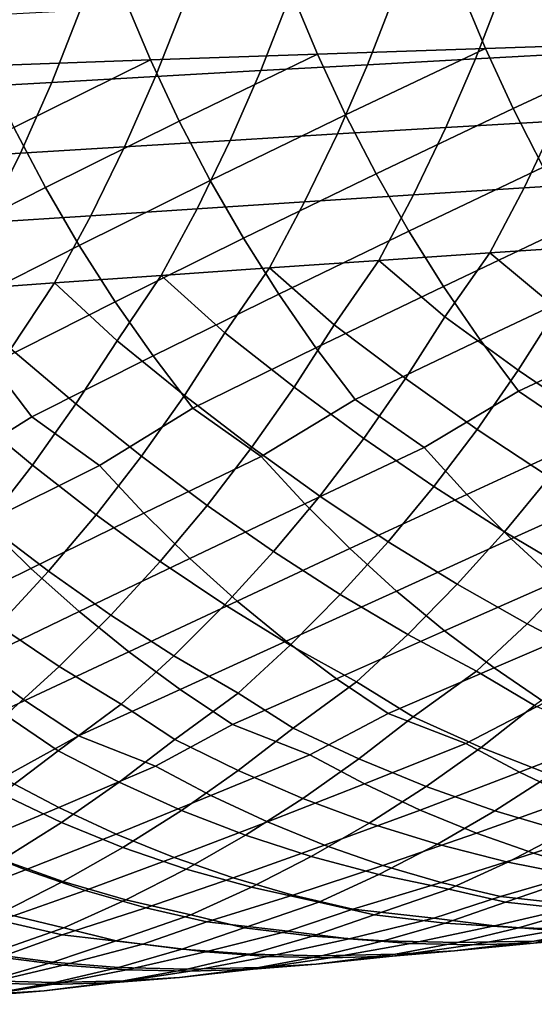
# Model space of a CAD drawing. Header units: metres. Extents: x -166 to 33, y -71 to 34.
# Tile 31 of 256: x -128.23 to -123.55, y -15.29 to -6.35. Entities that reach past the tile are written whole.
import ezdxf

# ---------------------------------------------------------------- set-up
doc = ezdxf.new("R2010")
doc.units = ezdxf.units.M
doc.layers.add('solid_12208131', color=7, linetype='CONTINUOUS')

msp = doc.modelspace()

# ---------------------------------------------------------------- linework, layer by layer
at = {"layer": 'solid_12208131'}
for points in [[(-123.99646, -6.611761, 238.116928), (-124.228325, -6.051436, 238.25293), (-125.757965, -6.09916, 237.236588), (-125.522095, -6.663862, 237.102188)], [(-123.841942, -6.070802, 207.190765), (-124.08683, -6.706629, 207.286407), (-125.068314, -6.760266, 206.078812), (-124.819817, -6.119354, 205.984726)], [(-122.460663, -6.560402, 239.113937), (-122.688591, -6.00439, 239.251495), (-124.228325, -6.051436, 238.25293), (-123.99646, -6.611761, 238.116928)], [(-122.850807, -6.022327, 208.37973), (-123.092079, -6.653072, 208.47699), (-124.08683, -6.706629, 207.286407), (-123.841942, -6.070802, 207.190765)], [(-127.037453, -6.716686, 236.069962), (-127.277367, -6.147546, 236.202789), (-128.786224, -6.196576, 235.151962), (-128.542221, -6.770216, 235.020721)], [(-125.522095, -6.663862, 237.102188), (-125.757965, -6.09916, 237.236588), (-127.277367, -6.147546, 236.202789), (-127.037453, -6.716686, 236.069962)], [(-125.784538, -6.167902, 204.762039), (-126.036636, -6.813891, 204.854645), (-126.991882, -6.867412, 203.61438), (-126.736198, -6.216361, 203.523163)], [(-124.819817, -6.119354, 205.984726), (-125.068314, -6.760266, 206.078812), (-126.036636, -6.813891, 204.854645), (-125.784538, -6.167902, 204.762039)], [(-126.736198, -6.216361, 203.523163), (-126.991882, -6.867412, 203.61438), (-127.934151, -6.920736, 202.358444), (-127.674881, -6.264647, 202.268539)], [(-127.674881, -6.264647, 202.268539), (-127.934151, -6.920736, 202.358444), (-128.863541, -6.973772, 201.087311), (-128.600677, -6.312678, 200.998642)], [(-125.266014, -7.214725, 236.955872), (-123.99646, -6.611761, 238.116928), (-125.522095, -6.663862, 237.102188)], [(-124.988792, -7.750608, 236.799057), (-123.74472, -7.158366, 237.968887), (-123.99646, -6.611761, 238.116928), (-125.266014, -7.214725, 236.955872)], [(-123.74472, -7.158366, 237.968887), (-122.460663, -6.560402, 239.113937), (-123.99646, -6.611761, 238.116928)], [(-123.472168, -7.690122, 237.810196), (-122.213196, -7.102812, 238.964188), (-122.460663, -6.560402, 239.113937), (-123.74472, -7.158366, 237.968887)], [(-126.776978, -7.271868, 235.925385), (-125.522095, -6.663862, 237.102188), (-127.037453, -6.716686, 236.069962)], [(-126.495033, -7.811938, 235.770447), (-125.266014, -7.214725, 236.955872), (-125.522095, -6.663862, 237.102188), (-126.776978, -7.271868, 235.925385)], [(-123.092079, -6.653072, 208.47699), (-123.357063, -7.271761, 208.584442), (-124.355789, -7.330305, 207.39209), (-124.08683, -6.706629, 207.286407)], [(-128.277313, -7.329774, 234.877853), (-127.037453, -6.716686, 236.069962), (-128.542221, -6.770216, 235.020721)], [(-127.990585, -7.874089, 234.724808), (-126.776978, -7.271868, 235.925385), (-127.037453, -6.716686, 236.069962), (-128.277313, -7.329774, 234.877853)], [(-125.068314, -6.760266, 206.078812), (-125.341248, -7.388929, 206.1828), (-126.31353, -7.447532, 204.957047), (-126.036636, -6.813891, 204.854645)], [(-124.08683, -6.706629, 207.286407), (-124.355789, -7.330305, 207.39209), (-125.341248, -7.388929, 206.1828), (-125.068314, -6.760266, 206.078812)], [(-126.991882, -6.867412, 203.61438), (-127.272736, -7.506013, 203.715271), (-128.218948, -7.564272, 202.457932), (-127.934151, -6.920736, 202.358444)], [(-126.036636, -6.813891, 204.854645), (-126.31353, -7.447532, 204.957047), (-127.272736, -7.506013, 203.715271), (-126.991882, -6.867412, 203.61438)], [(-127.934151, -6.920736, 202.358444), (-128.218948, -7.564272, 202.457932), (-129.152298, -7.622207, 201.185455), (-128.863541, -6.973772, 201.087311)], [(-126.193367, -8.335851, 235.604782), (-124.988792, -7.750608, 236.799057), (-125.266014, -7.214725, 236.955872), (-126.495033, -7.811938, 235.770447)], [(-124.692169, -8.270473, 236.631348), (-123.472168, -7.690122, 237.810196), (-123.74472, -7.158366, 237.968887), (-124.988792, -7.750608, 236.799057)], [(-122.344688, -7.213398, 209.759689), (-122.628601, -7.814082, 209.878967), (-123.645279, -7.87732, 208.701767), (-123.357063, -7.271761, 208.584442)], [(-129.163239, -8.469216, 233.500931), (-127.990585, -7.874089, 234.724808), (-128.277313, -7.329774, 234.877853), (-129.475143, -7.93704, 233.662567)], [(-127.68383, -8.402106, 234.561157), (-126.495033, -7.811938, 235.770447), (-126.776978, -7.271868, 235.925385), (-127.990585, -7.874089, 234.724808)], [(-124.355789, -7.330305, 207.39209), (-124.648338, -7.940746, 207.507523), (-125.638123, -8.00425, 206.296448), (-125.341248, -7.388929, 206.1828)], [(-123.357063, -7.271761, 208.584442), (-123.645279, -7.87732, 208.701767), (-124.648338, -7.940746, 207.507523), (-124.355789, -7.330305, 207.39209)], [(-125.341248, -7.388929, 206.1828), (-125.638123, -8.00425, 206.296448), (-126.614723, -8.067722, 205.068985), (-126.31353, -7.447532, 204.957047)], [(-127.272736, -7.506013, 203.715271), (-127.578232, -8.131053, 203.825592), (-128.528748, -8.194135, 202.566727), (-128.218948, -7.564272, 202.457932)], [(-126.31353, -7.447532, 204.957047), (-126.614723, -8.067722, 205.068985), (-127.578232, -8.131053, 203.825592), (-127.272736, -7.506013, 203.715271)], [(-128.218948, -7.564272, 202.457932), (-128.528748, -8.194135, 202.566727), (-129.466385, -8.256856, 201.292831), (-129.152298, -7.622207, 201.185455)], [(-125.873138, -8.842553, 235.42836), (-124.692169, -8.270473, 236.631348), (-124.988792, -7.750608, 236.799057), (-126.193367, -8.335851, 235.604782)], [(-124.377296, -8.773275, 236.452774), (-123.180527, -8.205997, 237.640472), (-123.472168, -7.690122, 237.810196), (-124.692169, -8.270473, 236.631348)], [(-127.3582, -8.912764, 234.386887), (-126.193367, -8.335851, 235.604782), (-126.495033, -7.811938, 235.770447), (-127.68383, -8.402106, 234.561157)], [(-122.628601, -7.814082, 209.878967), (-122.934914, -8.400663, 210.007965), (-123.956238, -8.468665, 208.82869), (-123.645279, -7.87732, 208.701767)], [(-128.832153, -8.983882, 233.328796), (-127.68383, -8.402106, 234.561157), (-127.990585, -7.874089, 234.724808), (-129.163239, -8.469216, 233.500931)], [(-124.648338, -7.940746, 207.507523), (-124.963982, -8.53686, 207.632431), (-125.958427, -8.605126, 206.419434), (-125.638123, -8.00425, 206.296448)], [(-123.645279, -7.87732, 208.701767), (-123.956238, -8.468665, 208.82869), (-124.963982, -8.53686, 207.632431), (-124.648338, -7.940746, 207.507523)], [(-125.638123, -8.00425, 206.296448), (-125.958427, -8.605126, 206.419434), (-126.93969, -8.67335, 205.19017), (-126.614723, -8.067722, 205.068985)], [(-127.578232, -8.131053, 203.825592), (-127.907852, -8.741412, 203.945068), (-128.863022, -8.809195, 202.684601), (-128.528748, -8.194135, 202.566727)], [(-126.614723, -8.067722, 205.068985), (-126.93969, -8.67335, 205.19017), (-127.907852, -8.741412, 203.945068), (-127.578232, -8.131053, 203.825592)], [(-124.044838, -9.257959, 236.263641), (-122.870934, -8.704955, 237.459732), (-123.180527, -8.205997, 237.640472), (-124.377296, -8.773275, 236.452774)], [(-125.535042, -9.330981, 235.241516), (-124.377296, -8.773275, 236.452774), (-124.692169, -8.270473, 236.631348), (-125.873138, -8.842553, 235.42836)], [(-128.482605, -9.479956, 233.146515), (-127.3582, -8.912764, 234.386887), (-127.68383, -8.402106, 234.561157), (-128.832153, -8.983882, 233.328796)], [(-127.014404, -9.404989, 234.202332), (-125.873138, -8.842553, 235.42836), (-126.193367, -8.335851, 235.604782), (-127.3582, -8.912764, 234.386887)], [(-123.956238, -8.468665, 208.82869), (-122.934914, -8.400663, 210.007965), (-123.346161, -8.977885, 210.052048)], [(-124.963982, -8.53686, 207.632431), (-123.956238, -8.468665, 208.82869), (-124.364677, -9.050074, 208.877045)], [(-123.956238, -8.468665, 208.82869), (-123.346161, -8.977885, 210.052048), (-123.698357, -9.533511, 210.197052), (-124.364677, -9.050074, 208.877045)], [(-125.958427, -8.605126, 206.419434), (-124.963982, -8.53686, 207.632431), (-125.369843, -9.122443, 207.685349)], [(-124.963982, -8.53686, 207.632431), (-124.364677, -9.050074, 208.877045), (-124.722145, -9.610186, 209.019714), (-125.369843, -9.122443, 207.685349)], [(-126.93969, -8.67335, 205.19017), (-125.958427, -8.605126, 206.419434), (-126.361893, -9.194871, 206.47728)], [(-125.958427, -8.605126, 206.419434), (-125.369843, -9.122443, 207.685349), (-125.732613, -9.687039, 207.825745), (-126.361893, -9.194871, 206.47728)], [(-128.863022, -8.809195, 202.684601), (-127.907852, -8.741412, 203.945068), (-128.307022, -9.339406, 204.013794)], [(-127.907852, -8.741412, 203.945068), (-127.340919, -9.267233, 205.253265), (-127.714249, -9.840762, 205.389511), (-128.307022, -9.339406, 204.013794)], [(-127.907852, -8.741412, 203.945068), (-126.93969, -8.67335, 205.19017), (-127.340919, -9.267233, 205.253265)], [(-126.93969, -8.67335, 205.19017), (-126.361893, -9.194871, 206.47728), (-126.72995, -9.763942, 206.61554), (-127.340919, -9.267233, 205.253265)], [(-123.69545, -9.72348, 236.064331), (-122.544044, -9.18595, 237.268341), (-122.870934, -8.704955, 237.459732), (-124.044838, -9.257959, 236.263641)], [(-126.653114, -9.877719, 234.007828), (-125.535042, -9.330981, 235.241516), (-125.873138, -8.842553, 235.42836), (-127.014404, -9.404989, 234.202332)], [(-125.179733, -9.80008, 235.044601), (-124.044838, -9.257959, 236.263641), (-124.377296, -8.773275, 236.452774), (-125.535042, -9.330981, 235.241516)], [(-128.11528, -9.956366, 232.954391), (-127.014404, -9.404989, 234.202332), (-127.3582, -8.912764, 234.386887), (-128.482605, -9.479956, 233.146515)], [(-123.346161, -8.977885, 210.052048), (-122.660645, -9.457149, 211.357788), (-123.028328, -9.991045, 211.514145), (-123.698357, -9.533511, 210.197052)], [(-124.364677, -9.050074, 208.877045), (-123.698357, -9.533511, 210.197052), (-124.071579, -10.071752, 210.350906), (-124.722145, -9.610186, 209.019714)], [(-126.361893, -9.194871, 206.47728), (-125.732613, -9.687039, 207.825745), (-126.11705, -10.233971, 207.974792), (-126.72995, -9.763942, 206.61554)], [(-125.369843, -9.122443, 207.685349), (-124.722145, -9.610186, 209.019714), (-125.100975, -10.152774, 209.171097), (-125.732613, -9.687039, 207.825745)], [(-123.064659, -10.154625, 236.035004), (-122.2005, -9.647943, 237.066635), (-122.544044, -9.18595, 237.268341), (-123.69545, -9.72348, 236.064331)], [(-127.340919, -9.267233, 205.253265), (-126.72995, -9.763942, 206.61554), (-127.119987, -10.315206, 206.762329), (-127.714249, -9.840762, 205.389511)], [(-124.554077, -10.234946, 235.014389), (-123.69545, -9.72348, 236.064331), (-124.044838, -9.257959, 236.263641), (-125.179733, -9.80008, 235.044601)], [(-128.307022, -9.339406, 204.013794), (-127.714249, -9.840762, 205.389511), (-128.109879, -10.396338, 205.534195), (-128.685623, -9.917368, 204.148102)], [(-126.03244, -10.316373, 233.976425), (-125.179733, -9.80008, 235.044601), (-125.535042, -9.330981, 235.241516), (-126.653114, -9.877719, 234.007828)], [(-127.499435, -10.398876, 232.921509), (-126.653114, -9.877719, 234.007828), (-127.014404, -9.404989, 234.202332), (-128.11528, -9.956366, 232.954391)], [(-128.954773, -10.482426, 231.850067), (-128.11528, -9.956366, 232.954391), (-128.482605, -9.479956, 233.146515), (-129.565948, -10.035995, 231.88472)], [(-123.698357, -9.533511, 210.197052), (-123.028328, -9.991045, 211.514145), (-123.416344, -10.506586, 211.679047), (-124.071579, -10.071752, 210.350906)], [(-124.722145, -9.610186, 209.019714), (-124.071579, -10.071752, 210.350906), (-124.465454, -10.591493, 210.513184), (-125.100975, -10.152774, 209.171097)], [(-125.732613, -9.687039, 207.825745), (-125.100975, -10.152774, 209.171097), (-125.500763, -10.676715, 209.330826), (-126.11705, -10.233971, 207.974792)], [(-124.16584, -10.6617, 234.799133), (-123.064659, -10.154625, 236.035004), (-123.69545, -9.72348, 236.064331), (-124.554077, -10.234946, 235.014389)], [(-126.72995, -9.763942, 206.61554), (-126.11705, -10.233971, 207.974792), (-126.522774, -10.762106, 208.132065), (-127.119987, -10.315206, 206.762329)], [(-125.637665, -10.74641, 233.763855), (-124.554077, -10.234946, 235.014389), (-125.179733, -9.80008, 235.044601), (-126.03244, -10.316373, 233.976425)], [(-128.685623, -9.917368, 204.148102), (-128.109879, -10.396338, 205.534195), (-128.527405, -10.932811, 205.686966), (-129.086838, -10.47723, 204.290802)], [(-127.714249, -9.840762, 205.389511), (-127.119987, -10.315206, 206.762329), (-127.531616, -10.84752, 206.917297), (-128.109879, -10.396338, 205.534195)], [(-127.098068, -10.832245, 232.711624), (-126.03244, -10.316373, 233.976425), (-126.653114, -9.877719, 234.007828), (-127.499435, -10.398876, 232.921509)], [(-128.546738, -10.919171, 231.642838), (-127.499435, -10.398876, 232.921509), (-128.11528, -9.956366, 232.954391), (-128.954773, -10.482426, 231.850067)], [(-124.071579, -10.071752, 210.350906), (-123.416344, -10.506586, 211.679047), (-123.824318, -11.00266, 211.852112), (-124.465454, -10.591493, 210.513184)], [(-125.100975, -10.152774, 209.171097), (-124.465454, -10.591493, 210.513184), (-124.879601, -11.091612, 210.683533), (-125.500763, -10.676715, 209.330826)], [(-123.762848, -11.066461, 234.574966), (-122.682884, -10.578143, 235.817078), (-123.064659, -10.154625, 236.035004), (-124.16584, -10.6617, 234.799133)], [(-126.11705, -10.233971, 207.974792), (-125.500763, -10.676715, 209.330826), (-125.921135, -11.180877, 209.49852), (-126.522774, -10.762106, 208.132065)], [(-125.227898, -11.154267, 233.542496), (-124.16584, -10.6617, 234.799133), (-124.554077, -10.234946, 235.014389), (-125.637665, -10.74641, 233.763855)], [(-127.119987, -10.315206, 206.762329), (-126.522774, -10.762106, 208.132065), (-126.949364, -11.270302, 208.297226), (-127.531616, -10.84752, 206.917297)], [(-126.681458, -11.243241, 232.493057), (-125.637665, -10.74641, 233.763855), (-126.03244, -10.316373, 233.976425), (-127.098068, -10.832245, 232.711624)], [(-128.12323, -11.333351, 231.427048), (-127.098068, -10.832245, 232.711624), (-127.499435, -10.398876, 232.921509), (-128.546738, -10.919171, 231.642838)], [(-128.109879, -10.396338, 205.534195), (-127.531616, -10.84752, 206.917297), (-127.964417, -11.359734, 207.080063), (-128.527405, -10.932811, 205.686966)], [(-123.416344, -10.506586, 211.679047), (-122.754669, -10.914174, 213.004272), (-123.177223, -11.386021, 213.186386), (-123.824318, -11.00266, 211.852112)], [(-124.465454, -10.591493, 210.513184), (-123.824318, -11.00266, 211.852112), (-124.253258, -11.478389, 212.031311), (-124.879601, -11.091612, 210.683533)], [(-123.346016, -11.448562, 234.342422), (-122.286583, -10.979855, 235.590118), (-122.682884, -10.578143, 235.817078), (-123.762848, -11.066461, 234.574966)], [(-125.500763, -10.676715, 209.330826), (-124.879601, -11.091612, 210.683533), (-125.314995, -11.571224, 210.859863), (-125.921135, -11.180877, 209.49852)], [(-124.804077, -11.539269, 233.312851), (-123.762848, -11.066461, 234.574966), (-124.16584, -10.6617, 234.799133), (-125.227898, -11.154267, 233.542496)], [(-126.522774, -10.762106, 208.132065), (-125.921135, -11.180877, 209.49852), (-126.363037, -11.664368, 209.672089), (-126.949364, -11.270302, 208.297226)], [(-126.25058, -11.631187, 232.266312), (-125.227898, -11.154267, 233.542496), (-125.637665, -10.74641, 233.763855), (-126.681458, -11.243241, 232.493057)], [(-127.685226, -11.724285, 231.203186), (-126.681458, -11.243241, 232.493057), (-127.098068, -10.832245, 232.711624), (-128.12323, -11.333351, 231.427048)], [(-127.531616, -10.84752, 206.917297), (-126.949364, -11.270302, 208.297226), (-127.397766, -11.75766, 208.46814), (-127.964417, -11.359734, 207.080063)], [(-129.107758, -11.818527, 230.123871), (-128.12323, -11.333351, 231.427048), (-128.546738, -10.919171, 231.642838), (-129.552933, -11.424567, 230.344864)], [(-128.527405, -10.932811, 205.686966), (-127.964417, -11.359734, 207.080063), (-128.419312, -11.850939, 207.248474), (-128.9664, -11.449018, 205.847473)], [(-124.367165, -11.900756, 233.075424), (-123.346016, -11.448562, 234.342422), (-123.762848, -11.066461, 234.574966), (-124.804077, -11.539269, 233.312851)], [(-123.824318, -11.00266, 211.852112), (-123.177223, -11.386021, 213.186386), (-123.61824, -11.836766, 213.3759), (-124.253258, -11.478389, 212.031311)], [(-125.806396, -11.995418, 232.031891), (-124.804077, -11.539269, 233.312851), (-125.227898, -11.154267, 233.542496), (-126.25058, -11.631187, 232.266312)], [(-124.879601, -11.091612, 210.683533), (-124.253258, -11.478389, 212.031311), (-124.700951, -11.93285, 212.217804), (-125.314995, -11.571224, 210.859863)], [(-127.233711, -12.091298, 230.971771), (-126.25058, -11.631187, 232.266312), (-126.681458, -11.243241, 232.493057), (-127.685226, -11.724285, 231.203186)], [(-125.921135, -11.180877, 209.49852), (-125.314995, -11.571224, 210.859863), (-125.769432, -12.0294, 211.043427), (-126.363037, -11.664368, 209.672089)], [(-128.648849, -12.188363, 229.895416), (-127.685226, -11.724285, 231.203186), (-128.12323, -11.333351, 231.427048), (-129.107758, -11.818527, 230.123871)], [(-126.949364, -11.270302, 208.297226), (-126.363037, -11.664368, 209.672089), (-126.824257, -12.126249, 209.852783), (-127.397766, -11.75766, 208.46814)], [(-127.964417, -11.359734, 207.080063), (-127.397766, -11.75766, 208.46814), (-127.865768, -12.223232, 208.646133), (-128.419312, -11.850939, 207.248474)], [(-123.177223, -11.386021, 213.186386), (-122.520706, -11.741317, 214.517685), (-122.972397, -12.166623, 214.717484), (-123.61824, -11.836766, 213.3759)], [(-124.253258, -11.478389, 212.031311), (-123.61824, -11.836766, 213.3759), (-124.076797, -12.265613, 213.57254), (-124.700951, -11.93285, 212.217804)], [(-123.917984, -12.238064, 232.830811), (-122.91629, -11.807345, 234.102005), (-123.346016, -11.448562, 234.342422), (-124.367165, -11.900756, 233.075424)], [(-125.34977, -12.335264, 231.790375), (-124.367165, -11.900756, 233.075424), (-124.804077, -11.539269, 233.312851), (-125.806396, -11.995418, 232.031891)], [(-125.314995, -11.571224, 210.859863), (-124.700951, -11.93285, 212.217804), (-125.166451, -12.365237, 212.411362), (-125.769432, -12.0294, 211.043427)], [(-126.769562, -12.433721, 230.733353), (-125.806396, -11.995418, 232.031891), (-126.25058, -11.631187, 232.266312), (-127.233711, -12.091298, 230.971771)], [(-126.363037, -11.664368, 209.672089), (-125.769432, -12.0294, 211.043427), (-126.241943, -12.465324, 211.233948), (-126.824257, -12.126249, 209.852783)], [(-128.177109, -12.533398, 229.660065), (-127.233711, -12.091298, 230.971771), (-127.685226, -11.724285, 231.203186), (-128.648849, -12.188363, 229.895416)], [(-127.397766, -11.75766, 208.46814), (-126.824257, -12.126249, 209.852783), (-127.303825, -12.5657, 210.04039), (-127.865768, -12.223232, 208.646133)], [(-128.419312, -11.850939, 207.248474), (-127.865768, -12.223232, 208.646133), (-128.352371, -12.666191, 208.830978), (-128.894073, -12.320181, 207.423904)], [(-123.61824, -11.836766, 213.3759), (-122.972397, -12.166623, 214.717484), (-123.550232, -12.579412, 214.812195), (-124.076797, -12.265613, 213.57254)], [(-123.456123, -12.550454, 232.580505), (-122.474495, -12.142154, 233.854294), (-122.91629, -11.807345, 234.102005), (-123.917984, -12.238064, 232.830811)], [(-124.88028, -12.649981, 231.543289), (-123.917984, -12.238064, 232.830811), (-124.367165, -11.900756, 233.075424), (-125.34977, -12.335264, 231.790375)], [(-124.700951, -11.93285, 212.217804), (-124.076797, -12.265613, 213.57254), (-124.653084, -12.681162, 213.669998), (-125.166451, -12.365237, 212.411362)], [(-126.292389, -12.750798, 230.489471), (-125.34977, -12.335264, 231.790375), (-125.806396, -11.995418, 232.031891), (-126.769562, -12.433721, 230.733353)], [(-125.769432, -12.0294, 211.043427), (-125.166451, -12.365237, 212.411362), (-125.741531, -12.783521, 212.511841), (-126.241943, -12.465324, 211.233948)], [(-127.692177, -12.852871, 229.419388), (-126.769562, -12.433721, 230.733353), (-127.233711, -12.091298, 230.971771), (-128.177109, -12.533398, 229.660065)], [(-126.824257, -12.126249, 209.852783), (-126.241943, -12.465324, 211.233948), (-126.816101, -12.886313, 211.337769), (-127.303825, -12.5657, 210.04039)], [(-129.079391, -12.956164, 228.333374), (-128.177109, -12.533398, 229.660065), (-128.648849, -12.188363, 229.895416), (-129.572128, -12.634261, 228.570892)], [(-127.865768, -12.223232, 208.646133), (-127.303825, -12.5657, 210.04039), (-127.877296, -12.989363, 210.147873), (-128.352371, -12.666191, 208.830978)], [(-124.174423, -12.922663, 231.456696), (-123.456123, -12.550454, 232.580505), (-123.917984, -12.238064, 232.830811), (-124.88028, -12.649981, 231.543289)], [(-125.589622, -13.026078, 230.402039), (-124.88028, -12.649981, 231.543289), (-125.34977, -12.335264, 231.790375), (-126.292389, -12.750798, 230.489471)], [(-124.076797, -12.265613, 213.57254), (-123.550232, -12.579412, 214.812195), (-124.034912, -12.959193, 215.024719), (-124.653084, -12.681162, 213.669998)], [(-125.166451, -12.365237, 212.411362), (-124.653084, -12.681162, 213.669998), (-125.145103, -13.064098, 213.879257), (-125.741531, -12.783521, 212.511841)], [(-126.992317, -13.130803, 229.330841), (-126.292389, -12.750798, 230.489471), (-126.769562, -12.433721, 230.733353), (-127.692177, -12.852871, 229.419388)], [(-126.241943, -12.465324, 211.233948), (-125.741531, -12.783521, 212.511841), (-126.240967, -13.169607, 212.717896), (-126.816101, -12.886313, 211.337769)], [(-128.382248, -13.236801, 228.243439), (-127.692177, -12.852871, 229.419388), (-128.177109, -12.533398, 229.660065), (-129.079391, -12.956164, 228.333374)], [(-127.303825, -12.5657, 210.04039), (-126.816101, -12.886313, 211.337769), (-127.323013, -13.275538, 211.540695), (-127.877296, -12.989363, 210.147873)], [(-123.686783, -13.185132, 231.196884), (-122.746979, -12.820594, 232.494461), (-123.456123, -12.550454, 232.580505), (-124.174423, -12.922663, 231.456696)], [(-123.550232, -12.579412, 214.812195), (-122.909866, -12.855074, 216.154221), (-123.403206, -13.207847, 216.374878), (-124.034912, -12.959193, 215.024719)], [(-128.352371, -12.666191, 208.830978), (-127.877296, -12.989363, 210.147873), (-128.391708, -13.38171, 210.347824), (-128.925339, -13.092494, 208.942505)], [(-125.093964, -13.290479, 230.14563), (-124.174423, -12.922663, 231.456696), (-124.88028, -12.649981, 231.543289), (-125.589622, -13.026078, 230.402039)], [(-124.653084, -12.681162, 213.669998), (-124.034912, -12.959193, 215.024719), (-124.535728, -13.314935, 215.241959), (-125.145103, -13.064098, 213.879257)], [(-126.488571, -13.397165, 229.07782), (-125.589622, -13.026078, 230.402039), (-126.292389, -12.750798, 230.489471), (-126.992317, -13.130803, 229.330841)], [(-125.741531, -12.783521, 212.511841), (-125.145103, -13.064098, 213.879257), (-125.653496, -13.422805, 214.093124), (-126.240967, -13.169607, 212.717896)], [(-127.870338, -13.505156, 227.993774), (-126.992317, -13.130803, 229.330841), (-127.692177, -12.852871, 229.419388), (-128.382248, -13.236801, 228.243439)], [(-123.190895, -13.420733, 230.931702), (-122.267281, -13.081162, 232.231262), (-122.746979, -12.820594, 232.494461), (-123.686783, -13.185132, 231.196884)], [(-126.816101, -12.886313, 211.337769), (-126.240967, -13.169607, 212.717896), (-126.756996, -13.531269, 212.928482), (-127.323013, -13.275538, 211.540695)], [(-124.589943, -13.527786, 229.883911), (-123.686783, -13.185132, 231.196884), (-124.174423, -12.922663, 231.456696), (-125.093964, -13.290479, 230.14563)], [(-124.034912, -12.959193, 215.024719), (-123.403206, -13.207847, 216.374878), (-123.910522, -13.535848, 216.601028), (-124.535728, -13.314935, 215.241959)], [(-127.877296, -12.989363, 210.147873), (-127.323013, -13.275538, 211.540695), (-127.846748, -13.640141, 211.748108), (-128.391708, -13.38171, 210.347824)], [(-125.976334, -13.636207, 228.819565), (-125.093964, -13.290479, 230.14563), (-125.589622, -13.026078, 230.402039), (-126.488571, -13.397165, 229.07782)], [(-127.349823, -13.745956, 227.738968), (-126.488571, -13.397165, 229.07782), (-126.992317, -13.130803, 229.330841), (-127.870338, -13.505156, 227.993774)], [(-125.145103, -13.064098, 213.879257), (-124.535728, -13.314935, 215.241959), (-125.050751, -13.645707, 215.46463), (-125.653496, -13.422805, 214.093124)], [(-126.240967, -13.169607, 212.717896), (-125.653496, -13.422805, 214.093124), (-126.176308, -13.756341, 214.312378), (-126.756996, -13.531269, 212.928482)], [(-124.078484, -13.73755, 229.617493), (-123.190895, -13.420733, 230.931702), (-123.686783, -13.185132, 231.196884), (-124.589943, -13.527786, 229.883911)], [(-123.403206, -13.207847, 216.374878), (-122.755157, -13.426955, 217.721451), (-123.267807, -13.726782, 217.956253), (-123.910522, -13.535848, 216.601028)], [(-128.710175, -13.856998, 226.642441), (-127.870338, -13.505156, 227.993774), (-128.382248, -13.236801, 228.243439), (-129.239029, -13.614409, 226.893829)], [(-127.323013, -13.275538, 211.540695), (-126.756996, -13.531269, 212.928482), (-127.287682, -13.867558, 213.144409), (-127.846748, -13.640141, 211.748108)], [(-125.456558, -13.847473, 228.556671), (-124.589943, -13.527786, 229.883911), (-125.093964, -13.290479, 230.14563), (-125.976334, -13.636207, 228.819565)], [(-124.535728, -13.314935, 215.241959), (-123.910522, -13.535848, 216.601028), (-124.430984, -13.838246, 216.83226), (-125.050751, -13.645707, 215.46463)], [(-128.391708, -13.38171, 210.347824), (-127.846748, -13.640141, 211.748108), (-128.385345, -13.979168, 211.960815), (-128.923141, -13.749236, 210.552185)], [(-126.821671, -13.958751, 227.479599), (-125.976334, -13.636207, 228.819565), (-126.488571, -13.397165, 229.07782), (-127.349823, -13.745956, 227.738968)], [(-125.653496, -13.422805, 214.093124), (-125.050751, -13.645707, 215.46463), (-125.579132, -13.950673, 215.692337), (-126.176308, -13.756341, 214.312378)], [(-123.559708, -13.91952, 229.347656), (-122.687675, -13.629019, 230.661728), (-123.190895, -13.420733, 230.931702), (-124.078484, -13.73755, 229.617493)], [(-128.173569, -14.071343, 226.386551), (-127.349823, -13.745956, 227.738968), (-127.870338, -13.505156, 227.993774), (-128.710175, -13.856998, 226.642441)], [(-126.756996, -13.531269, 212.928482), (-126.176308, -13.756341, 214.312378), (-126.7127, -14.063865, 214.536621), (-127.287682, -13.867558, 213.144409)], [(-124.92939, -14.030714, 228.290451), (-124.078484, -13.73755, 229.617493), (-124.589943, -13.527786, 229.883911), (-125.456558, -13.847473, 228.556671)], [(-123.910522, -13.535848, 216.601028), (-123.267807, -13.726782, 217.956253), (-123.792633, -14.000387, 218.195724), (-124.430984, -13.838246, 216.83226)], [(-127.846748, -13.640141, 211.748108), (-127.287682, -13.867558, 213.144409), (-127.832146, -14.177624, 213.36528), (-128.385345, -13.979168, 211.960815)], [(-126.286026, -14.143283, 227.21698), (-125.456558, -13.847473, 228.556671), (-125.976334, -13.636207, 228.819565), (-126.821671, -13.958751, 227.479599)], [(-125.050751, -13.645707, 215.46463), (-124.430984, -13.838246, 216.83226), (-124.963829, -14.114216, 217.0681), (-125.579132, -13.950673, 215.692337)], [(-123.035851, -14.073646, 229.074097), (-122.177208, -13.809741, 230.38826), (-122.687675, -13.629019, 230.661728), (-123.559708, -13.91952, 229.347656)], [(-127.629402, -14.25719, 226.127502), (-126.821671, -13.958751, 227.479599), (-127.349823, -13.745956, 227.738968), (-128.173569, -14.071343, 226.386551)], [(-126.176308, -13.756341, 214.312378), (-125.579132, -13.950673, 215.692337), (-126.120094, -14.228997, 215.924591), (-126.7127, -14.063865, 214.536621)], [(-124.397072, -14.185878, 228.020584), (-123.559708, -13.91952, 229.347656), (-124.078484, -13.73755, 229.617493), (-124.92939, -14.030714, 228.290451)], [(-123.267807, -13.726782, 217.956253), (-122.606102, -13.887706, 219.307343), (-123.134193, -14.132306, 219.554657), (-123.792633, -14.000387, 218.195724)], [(-128.959274, -14.372395, 225.022354), (-128.173569, -14.071343, 226.386551), (-128.710175, -13.856998, 226.642441), (-129.512039, -14.185213, 225.277863)], [(-125.745186, -14.299506, 226.95076), (-124.92939, -14.030714, 228.290451), (-125.456558, -13.847473, 228.556671), (-126.286026, -14.143283, 227.21698)], [(-124.430984, -13.838246, 216.83226), (-123.792633, -14.000387, 218.195724), (-124.328819, -14.247141, 218.439331), (-124.963829, -14.114216, 217.0681)], [(-127.287682, -13.867558, 213.144409), (-126.7127, -14.063865, 214.536621), (-127.261871, -14.34453, 214.765396), (-127.832146, -14.177624, 213.36528)], [(-123.860703, -14.31283, 227.747635), (-123.035851, -14.073646, 229.074097), (-123.559708, -13.91952, 229.347656), (-124.397072, -14.185878, 228.020584)], [(-128.385345, -13.979168, 211.960815), (-127.832146, -14.177624, 213.36528), (-128.389587, -14.460614, 213.590668), (-128.937927, -14.291757, 212.178452)], [(-127.079956, -14.414491, 225.864929), (-126.286026, -14.143283, 227.21698), (-126.821671, -13.958751, 227.479599), (-127.629402, -14.25719, 226.127502)], [(-125.579132, -13.950673, 215.692337), (-124.963829, -14.114216, 217.0681), (-125.508217, -14.363117, 217.308014), (-126.120094, -14.228997, 215.924591)], [(-125.200233, -14.427283, 226.681519), (-124.397072, -14.185878, 228.020584), (-124.92939, -14.030714, 228.290451), (-125.745186, -14.299506, 226.95076)], [(-123.792633, -14.000387, 218.195724), (-123.134193, -14.132306, 219.554657), (-123.814507, -14.363522, 219.675049), (-124.328819, -14.247141, 218.439331)], [(-128.401169, -14.530792, 224.763382), (-127.629402, -14.25719, 226.127502), (-128.173569, -14.071343, 226.386551), (-128.959274, -14.372395, 225.022354)], [(-126.7127, -14.063865, 214.536621), (-126.120094, -14.228997, 215.924591), (-126.672798, -14.480035, 216.160904), (-127.261871, -14.34453, 214.765396)], [(-124.963829, -14.114216, 217.0681), (-124.328819, -14.247141, 218.439331), (-125.007866, -14.479675, 218.561417), (-125.508217, -14.363117, 217.308014)], [(-123.122688, -14.394482, 227.628448), (-122.50798, -14.199788, 228.797424), (-123.035851, -14.073646, 229.074097), (-123.860703, -14.31283, 227.747635)], [(-127.832146, -14.177624, 213.36528), (-127.261871, -14.34453, 214.765396), (-127.822968, -14.597688, 214.998199), (-128.389587, -14.460614, 213.590668)], [(-126.52636, -14.54311, 225.59938), (-125.745186, -14.299506, 226.95076), (-126.286026, -14.143283, 227.21698), (-127.079956, -14.414491, 225.864929)], [(-124.464157, -14.510065, 226.561615), (-123.860703, -14.31283, 227.747635), (-124.397072, -14.185878, 228.020584), (-125.200233, -14.427283, 226.681519)], [(-123.134193, -14.132306, 219.554657), (-122.606049, -14.248619, 220.772797), (-123.146828, -14.437337, 221.029694), (-123.814507, -14.363522, 219.675049)], [(-127.838875, -14.660269, 224.50148), (-127.079956, -14.414491, 225.864929), (-127.629402, -14.25719, 226.127502), (-128.401169, -14.530792, 224.763382)], [(-126.120094, -14.228997, 215.924591), (-125.508217, -14.363117, 217.308014), (-126.186356, -14.596924, 217.432068), (-126.672798, -14.480035, 216.160904)], [(-125.792, -14.627057, 225.478485), (-125.200233, -14.427283, 226.681519), (-125.745186, -14.299506, 226.95076), (-126.52636, -14.54311, 225.59938)], [(-124.328819, -14.247141, 218.439331), (-123.814507, -14.363522, 219.675049), (-124.363586, -14.553944, 219.928146), (-125.007866, -14.479675, 218.561417)], [(-127.261871, -14.34453, 214.765396), (-126.672798, -14.480035, 216.160904), (-127.350342, -14.715065, 216.287231), (-127.822968, -14.597688, 214.998199)], [(-125.508217, -14.363117, 217.308014), (-125.007866, -14.479675, 218.561417), (-125.565338, -14.671805, 218.810745), (-126.186356, -14.596924, 217.432068)], [(-123.915321, -14.58049, 226.287628), (-123.122688, -14.394482, 227.628448), (-123.860703, -14.31283, 227.747635), (-124.464157, -14.510065, 226.561615)], [(-123.814507, -14.363522, 219.675049), (-123.146828, -14.437337, 221.029694), (-123.695541, -14.598444, 221.289337), (-124.363586, -14.553944, 219.928146)], [(-123.365402, -14.622099, 226.012482), (-122.582512, -14.464547, 227.350632), (-123.122688, -14.394482, 227.628448), (-123.915321, -14.58049, 226.287628)], [(-128.389587, -14.460614, 213.590668), (-127.822968, -14.597688, 214.998199), (-128.500214, -14.833893, 215.12709), (-128.959122, -14.715871, 213.820053)], [(-127.106018, -14.74542, 224.379318), (-126.52636, -14.54311, 225.59938), (-127.079956, -14.414491, 225.864929), (-127.838875, -14.660269, 224.50148)], [(-126.672798, -14.480035, 216.160904), (-126.186356, -14.596924, 217.432068), (-126.752319, -14.790747, 217.677689), (-127.350342, -14.715065, 216.287231)], [(-125.234436, -14.697854, 225.208313), (-124.464157, -14.510065, 226.561615), (-125.200233, -14.427283, 226.681519), (-125.792, -14.627057, 225.478485)], [(-125.007866, -14.479675, 218.561417), (-124.363586, -14.553944, 219.928146), (-124.920746, -14.716538, 220.183975), (-125.565338, -14.671805, 218.810745)], [(-123.146828, -14.437337, 221.029694), (-122.45546, -14.481676, 222.378677), (-123.002617, -14.613533, 222.644424), (-123.695541, -14.598444, 221.289337)], [(-128.405991, -14.865108, 223.264404), (-127.838875, -14.660269, 224.50148), (-128.401169, -14.530792, 224.763382), (-129.137558, -14.778712, 223.388107)], [(-126.53965, -14.816599, 224.11293), (-125.792, -14.627057, 225.478485), (-126.52636, -14.54311, 225.59938), (-127.106018, -14.74542, 224.379318)], [(-124.675789, -14.739598, 224.937012), (-123.915321, -14.58049, 226.287628), (-124.464157, -14.510065, 226.561615), (-125.234436, -14.697854, 225.208313)], [(-124.363586, -14.553944, 219.928146), (-123.695541, -14.598444, 221.289337), (-124.251205, -14.731558, 221.551208), (-124.920746, -14.716538, 220.183975)], [(-127.822968, -14.597688, 214.998199), (-127.350342, -14.715065, 216.287231), (-127.924896, -14.910561, 216.529221), (-128.500214, -14.833893, 215.12709)], [(-127.830765, -14.936683, 223.00174), (-127.106018, -14.74542, 224.379318), (-127.838875, -14.660269, 224.50148), (-128.405991, -14.865108, 223.264404)], [(-126.186356, -14.596924, 217.432068), (-125.565338, -14.671805, 218.810745), (-126.131027, -14.835882, 219.062775), (-126.752319, -14.790747, 217.677689)], [(-125.972214, -14.858487, 223.845459), (-125.234436, -14.697854, 225.208313), (-125.792, -14.627057, 225.478485), (-126.53965, -14.816599, 224.11293)], [(-124.117729, -14.752222, 224.664658), (-123.365402, -14.622099, 226.012482), (-123.915321, -14.58049, 226.287628), (-124.675789, -14.739598, 224.937012)], [(-123.695541, -14.598444, 221.289337), (-123.002617, -14.613533, 222.644424), (-123.555595, -14.717235, 222.91185), (-124.251205, -14.731558, 221.551208)], [(-123.561249, -14.735614, 224.391846), (-122.816032, -14.634823, 225.736267), (-123.365402, -14.622099, 226.012482), (-124.117729, -14.752222, 224.664658)], [(-123.007339, -14.68989, 224.119186), (-122.268211, -14.618548, 225.459579), (-122.816032, -14.634823, 225.736267), (-123.561249, -14.735614, 224.391846)], [(-123.002617, -14.613533, 222.644424), (-122.283813, -14.599556, 223.992783), (-123.007339, -14.68989, 224.119186), (-123.555595, -14.717235, 222.91185)], [(-127.350342, -14.715065, 216.287231), (-126.752319, -14.790747, 217.677689), (-127.326653, -14.956287, 217.925995), (-127.924896, -14.910561, 216.529221)], [(-127.254478, -14.978724, 222.738068), (-126.53965, -14.816599, 224.11293), (-127.106018, -14.74542, 224.379318), (-127.830765, -14.936683, 223.00174)], [(-125.565338, -14.671805, 218.810745), (-124.920746, -14.716538, 220.183975), (-125.484978, -14.850915, 220.442001), (-126.131027, -14.835882, 219.062775)], [(-125.40538, -14.871017, 223.57695), (-124.675789, -14.739598, 224.937012), (-125.234436, -14.697854, 225.208313), (-125.972214, -14.858487, 223.845459)], [(-124.920746, -14.716538, 220.183975), (-124.251205, -14.731558, 221.551208), (-124.812798, -14.836291, 221.814758), (-125.484978, -14.850915, 220.442001)], [(-124.840179, -14.854077, 223.308014), (-124.117729, -14.752222, 224.664658), (-124.675789, -14.739598, 224.937012), (-125.40538, -14.871017, 223.57695)], [(-124.277603, -14.807788, 223.03923), (-123.561249, -14.735614, 224.391846), (-124.117729, -14.752222, 224.664658), (-124.840179, -14.854077, 223.308014)], [(-124.251205, -14.731558, 221.551208), (-123.555595, -14.717235, 222.91185), (-124.277603, -14.807788, 223.03923), (-124.812798, -14.836291, 221.814758)], [(-123.555595, -14.717235, 222.91185), (-123.007339, -14.68989, 224.119186), (-123.561249, -14.735614, 224.391846), (-124.277603, -14.807788, 223.03923)], [(-128.500214, -14.833893, 215.12709), (-127.924896, -14.910561, 216.529221), (-128.50795, -15.077544, 216.773895), (-129.08342, -15.03104, 215.36557)], [(-126.752319, -14.790747, 217.677689), (-126.131027, -14.835882, 219.062775), (-126.703926, -14.971513, 219.317001), (-127.326653, -14.956287, 217.925995)], [(-126.67881, -14.991166, 222.473373), (-125.972214, -14.858487, 223.845459), (-126.53965, -14.816599, 224.11293), (-127.254478, -14.978724, 222.738068)], [(-126.131027, -14.835882, 219.062775), (-125.484978, -14.850915, 220.442001), (-126.055252, -14.956684, 220.701691), (-126.703926, -14.971513, 219.317001)], [(-125.484978, -14.850915, 220.442001), (-124.812798, -14.836291, 221.814758), (-125.533516, -14.927044, 221.943344), (-126.055252, -14.956684, 220.701691)], [(-124.812798, -14.836291, 221.814758), (-124.277603, -14.807788, 223.03923), (-124.840179, -14.854077, 223.308014), (-125.533516, -14.927044, 221.943344)], [(-128.522476, -15.100229, 221.615112), (-127.830765, -14.936683, 223.00174), (-128.405991, -14.865108, 223.264404), (-129.107697, -15.05801, 221.875076)], [(-127.924896, -14.910561, 216.529221), (-127.326653, -14.956287, 217.925995), (-127.90831, -15.09315, 218.176514), (-128.50795, -15.077544, 216.773895)], [(-126.055252, -14.956684, 220.701691), (-125.533516, -14.927044, 221.943344), (-126.10482, -14.973899, 222.208282), (-126.774925, -15.04761, 220.831757)], [(-126.10482, -14.973899, 222.208282), (-125.40538, -14.871017, 223.57695), (-125.972214, -14.858487, 223.845459), (-126.67881, -14.991166, 222.473373)], [(-125.533516, -14.927044, 221.943344), (-124.840179, -14.854077, 223.308014), (-125.40538, -14.871017, 223.57695), (-126.10482, -14.973899, 222.208282)], [(-127.937897, -15.112603, 221.354187), (-127.254478, -14.978724, 222.738068), (-127.830765, -14.936683, 223.00174), (-128.522476, -15.100229, 221.615112)], [(-127.355034, -15.095022, 221.09288), (-126.67881, -14.991166, 222.473373), (-127.254478, -14.978724, 222.738068), (-127.937897, -15.112603, 221.354187)], [(-127.326653, -14.956287, 217.925995), (-126.703926, -14.971513, 219.317001), (-127.282974, -15.0783, 219.572906), (-127.90831, -15.09315, 218.176514)], [(-126.774925, -15.04761, 220.831757), (-126.10482, -14.973899, 222.208282), (-126.67881, -14.991166, 222.473373), (-127.355034, -15.095022, 221.09288)], [(-126.703926, -14.971513, 219.317001), (-126.055252, -14.956684, 220.701691), (-126.774925, -15.04761, 220.831757), (-127.282974, -15.0783, 219.572906)], [(-128.590927, -15.217282, 219.962128), (-127.937897, -15.112603, 221.354187), (-128.522476, -15.100229, 221.615112), (-129.182755, -15.235147, 220.219742)], [(-128.50795, -15.077544, 216.773895), (-127.90831, -15.09315, 218.176514), (-128.496231, -15.200933, 218.428696), (-129.09845, -15.215614, 217.020782)], [(-128.001923, -15.169339, 219.704742), (-127.355034, -15.095022, 221.09288), (-127.937897, -15.112603, 221.354187), (-128.590927, -15.217282, 219.962128)], [(-127.90831, -15.09315, 218.176514), (-127.282974, -15.0783, 219.572906), (-128.001923, -15.169339, 219.704742), (-128.496231, -15.200933, 218.428696)], [(-127.282974, -15.0783, 219.572906), (-126.774925, -15.04761, 220.831757), (-127.355034, -15.095022, 221.09288), (-128.001923, -15.169339, 219.704742)], [(-128.496231, -15.200933, 218.428696), (-128.001923, -15.169339, 219.704742), (-128.590927, -15.217282, 219.962128), (-129.214752, -15.292021, 218.562637)]]:
    msp.add_3dface(points, dxfattribs=at)

doc.saveas('drawing.dxf')
